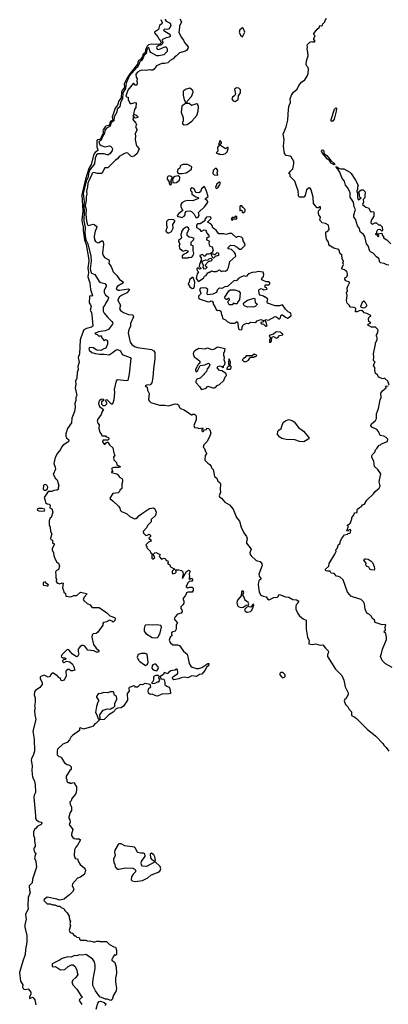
# Model space of a CAD drawing. Extents: x 2673034 to 2765626, y 830478 to 954748.
# Tile 83 of 126: x 2673172 to 2678157, y 893143 to 906453. Entities that reach past the tile are written whole.
import ezdxf

# ---------------------------------------------------------------- set-up
doc = ezdxf.new("R2010")
doc.units = 0

msp = doc.modelspace()

# ---------------------------------------------------------------- linework, layer by layer
at = {"layer": '0CON05XD'}
for points in [[(2675083, 906455), (2675101, 906415), (2675094, 906395), (2675065, 906373), (2675049, 906321), (2674997, 906285), (2674997, 906275), (2675041, 906221), (2675053, 906193), (2675078, 906168), (2675085, 906145), (2675083, 906135), (2675066, 906124), (2675025, 906116), (2674957, 906124), (2674915, 906111), (2674894, 906096), (2674872, 906048), (2674868, 906005), (2674844, 905986), (2674833, 905955), (2674804, 905915), (2674773, 905895), (2674767, 905853), (2674647, 905703), (2674611, 905639), (2674586, 905584), (2674588, 905535), (2674563, 905507), (2674551, 905479), (2674543, 905395), (2674515, 905355), (2674494, 905296), (2674462, 905255), (2674438, 905175), (2674422, 905142), (2674430, 905095), (2674394, 905075), (2674386, 905035), (2674377, 905023), (2674336, 905014), (2674327, 905005), (2674300, 904965), (2674296, 904955), (2674304, 904925), (2674263, 904845), (2674255, 904835), (2674225, 904830), (2674215, 904818), (2674214, 904734), (2674229, 904695), (2674227, 904685), (2674192, 904658), (2674176, 904634), (2674139, 904495), (2674108, 904442), (2674062, 904295), (2674012, 904085), (2674028, 903865), (2674013, 903745), (2674019, 903705), (2674033, 903655), (2674030, 903605), (2674048, 903475), (2674073, 903415), (2674104, 903235), (2674107, 903195), (2674096, 903095), (2674103, 903035), (2674092, 902975), (2674121, 902895), (2674131, 902805), (2674156, 902725), (2674146, 902714), (2674125, 902722), (2674115, 902716), (2674110, 902625), (2674129, 902599), (2674138, 902575), (2674126, 902526), (2674143, 902495), (2674150, 902465), (2674160, 902315), (2674158, 902305), (2674142, 902295), (2674075, 902280), (2674041, 902259), (2674005, 902165), (2673992, 902125), (2673982, 901935), (2673965, 901885), (2673975, 901825), (2673957, 901765), (2673964, 901725), (2673948, 901685), (2673947, 901605), (2673927, 901565), (2673933, 901525), (2673923, 901475), (2673947, 901375), (2673932, 901345), (2673933, 901305), (2673918, 901265), (2673922, 901215), (2673914, 901155), (2673879, 901065), (2673873, 901005), (2673821, 900925), (2673795, 900855), (2673797, 900817), (2673805, 900802), (2673836, 900775), (2673837, 900755), (2673825, 900740), (2673759, 900701), (2673739, 900675), (2673725, 900645), (2673684, 900595), (2673653, 900535), (2673634, 900455), (2673653, 900405), (2673656, 900375), (2673624, 900305), (2673640, 900285), (2673652, 900255), (2673675, 900238), (2673685, 900220), (2673687, 900195), (2673702, 900155), (2673693, 900125), (2673698, 900105), (2673676, 900094), (2673635, 900089), (2673605, 900074), (2673556, 900074), (2673502, 899995), (2673518, 899955), (2673520, 899925), (2673545, 899908), (2673570, 899905), (2673585, 899890), (2673580, 899855), (2673605, 899840), (2673620, 899795), (2673597, 899723), (2673585, 899720), (2673578, 899705), (2673573, 899677), (2673572, 899625), (2673584, 899595), (2673589, 899535), (2673608, 899505), (2673590, 899445), (2673595, 899428), (2673618, 899415), (2673618, 899385), (2673642, 899365), (2673612, 899305), (2673612, 899285), (2673630, 899245), (2673633, 899205), (2673655, 899150), (2673675, 899120), (2673697, 899107), (2673710, 899065), (2673698, 899022), (2673667, 899003), (2673658, 898985), (2673659, 898949), (2673660, 898905), (2673669, 898889), (2673668, 898858), (2673677, 898847), (2673690, 898835), (2673715, 898827), (2673745, 898842), (2673762, 898835), (2673750, 898775), (2673767, 898737), (2673770, 898715), (2673790, 898695), (2673795, 898660), (2673865, 898652), (2673905, 898668), (2673945, 898671), (2673995, 898712), (2674075, 898698), (2674082, 898685), (2674044, 898646), (2674032, 898615), (2674040, 898600), (2674085, 898560), (2674125, 898544), (2674144, 898514), (2674155, 898508), (2674245, 898507), (2674352, 898435), (2674393, 898393), (2674454, 898374), (2674462, 898365), (2674457, 898333), (2674435, 898310), (2674425, 898320), (2674385, 898337), (2674345, 898314), (2674307, 898303), (2674298, 898292), (2674295, 898270), (2674231, 898175), (2674205, 898156), (2674168, 898152), (2674153, 898137), (2674150, 898105), (2674170, 898005), (2674205, 897956), (2674241, 897925), (2674243, 897915), (2674236, 897904), (2674211, 897901)], [(2675135, 906458), (2675155, 906434), (2675206, 906406), (2675218, 906375), (2675209, 906351), (2675185, 906326), (2675165, 906322), (2675135, 906325), (2675117, 906315), (2675120, 906305), (2675195, 906261), (2675208, 906245), (2675208, 906225), (2675194, 906216), (2675152, 906208), (2675103, 906187), (2675098, 906175), (2675106, 906145), (2675098, 906122), (2675080, 906110), (2675054, 906105), (2675026, 906085), (2675022, 906075), (2675033, 906053), (2675055, 906048), (2675135, 906084), (2675154, 906084), (2675168, 906058), (2675166, 906025), (2675120, 905980), (2675055, 905963), (2675025, 905964), (2674948, 906008), (2674933, 906033), (2674925, 906069), (2674915, 906076), (2674905, 906071), (2674890, 906045), (2674883, 905997), (2674855, 905975), (2674843, 905937), (2674819, 905901), (2674795, 905885), (2674781, 905839), (2674759, 905811), (2674655, 905688), (2674642, 905665), (2674614, 905595), (2674604, 905525), (2674565, 905465), (2674561, 905385), (2674536, 905335), (2674525, 905276), (2674490, 905245), (2674488, 905205), (2674451, 905139), (2674445, 905085), (2674408, 905065), (2674402, 905025), (2674390, 905010), (2674345, 904987), (2674324, 904955), (2674319, 904921), (2674292, 904875), (2674276, 904825), (2674243, 904805), (2674245, 904782), (2674255, 904766), (2674275, 904751), (2674325, 904732), (2674385, 904746), (2674401, 904741), (2674418, 904725), (2674428, 904705), (2674423, 904685), (2674396, 904645), (2674372, 904628), (2674355, 904625), (2674315, 904639), (2674259, 904641), (2674235, 904641), (2674213, 904625), (2674195, 904579), (2674185, 904505), (2674120, 904425), (2674103, 904375), (2674097, 904325), (2674075, 904282), (2674032, 904105), (2674043, 903995), (2674038, 903928), (2674046, 903865), (2674039, 903735), (2674057, 903645), (2674055, 903567), (2674068, 903475), (2674095, 903425), (2674136, 903255), (2674139, 903195), (2674126, 903084), (2674137, 903035), (2674145, 903026), (2674188, 903008), (2674247, 902915), (2674270, 902900), (2674326, 902886), (2674344, 902865), (2674341, 902845), (2674314, 902795), (2674314, 902765), (2674335, 902728), (2674369, 902705), (2674374, 902695), (2674364, 902665), (2674337, 902625), (2674326, 902595), (2674300, 902565), (2674301, 902515), (2674315, 902487), (2674364, 902425), (2674420, 902375), (2674431, 902355), (2674426, 902335), (2674373, 902267), (2674328, 902248), (2674237, 902233), (2674212, 902218), (2674190, 902215), (2674202, 902202), (2674218, 902198), (2674245, 902170), (2674255, 902180), (2674278, 902178), (2674280, 902155), (2674298, 902138), (2674315, 902110), (2674332, 902128), (2674350, 902120), (2674358, 902105), (2674361, 902065), (2674337, 902013), (2674310, 902005), (2674269, 901981), (2674214, 901984), (2674165, 902018), (2674115, 902020), (2674107, 902005), (2674113, 901985), (2674149, 901955), (2674191, 901941), (2674255, 901930), (2674315, 901931), (2674384, 901924), (2674425, 901948), (2674475, 901989), (2674496, 901996), (2674534, 901975), (2674559, 901925), (2674665, 901888), (2674675, 901875), (2674652, 901665), (2674636, 901575), (2674615, 901570), (2674497, 901583), (2674475, 901571), (2674452, 901455), (2674455, 901415), (2674444, 901315), (2674433, 901267), (2674425, 901257), (2674415, 901256), (2674359, 901309), (2674340, 901315), (2674331, 901305), (2674348, 901275), (2674345, 901255), (2674325, 901233), (2674302, 901232), (2674283, 901253), (2674282, 901285), (2674291, 901299), (2674316, 901314), (2674295, 901321), (2674272, 901318), (2674252, 901305), (2674241, 901285), (2674240, 901265), (2674252, 901222), (2674307, 901185), (2674286, 901155), (2674276, 901115), (2674230, 901055), (2674220, 901025), (2674229, 900999), (2674247, 900977), (2674243, 900925), (2674257, 900875), (2674280, 900845), (2674280, 900835), (2674288, 900828), (2674335, 900828), (2674342, 900812), (2674365, 900808), (2674377, 900797), (2674377, 900783), (2674365, 900770), (2674295, 900770), (2674290, 900745), (2674317, 900713), (2674325, 900712), (2674340, 900735), (2674355, 900742), (2674365, 900740), (2674385, 900708), (2674434, 900664), (2674444, 900595), (2674458, 900565), (2674441, 900539), (2674444, 900504), (2674480, 900465), (2674484, 900434), (2674530, 900415), (2674530, 900405), (2674515, 900400), (2674445, 900400), (2674420, 900390), (2674418, 900368), (2674430, 900355), (2674425, 900340), (2674415, 900340), (2674412, 900332), (2674485, 900313), (2674502, 900302), (2674521, 900271), (2674555, 900250), (2674563, 900233), (2674563, 900205), (2674554, 900175), (2674553, 900115), (2674528, 900095), (2674522, 900075), (2674504, 900056), (2674434, 900046), (2674390, 899985)], [(2675339, 906465), (2675360, 906425), (2675334, 906365), (2675329, 906305), (2675326, 906285), (2675356, 906215), (2675388, 906175), (2675401, 906145), (2675451, 906085), (2675446, 906064), (2675427, 906035), (2675414, 906026), (2675335, 906004), (2675295, 905964), (2675270, 905950), (2675250, 905925), (2675205, 905901), (2675175, 905871), (2675135, 905860), (2675095, 905861), (2675022, 905828), (2674992, 905785), (2674975, 905772), (2674945, 905770), (2674925, 905777), (2674885, 905764), (2674825, 905770), (2674795, 905761), (2674765, 905744), (2674741, 905715), (2674747, 905675), (2674763, 905653), (2674758, 905625), (2674762, 905585), (2674755, 905570), (2674735, 905570), (2674715, 905590), (2674705, 905590), (2674635, 905498), (2674608, 905418), (2674618, 905408), (2674640, 905405), (2674638, 905368), (2674665, 905322), (2674685, 905318), (2674735, 905332), (2674747, 905327), (2674743, 905267), (2674725, 905240), (2674710, 905175), (2674745, 905168), (2674765, 905150), (2674768, 905138), (2674768, 905132), (2674735, 905120), (2674720, 905135), (2674718, 905158), (2674705, 905160), (2674702, 905155), (2674710, 905145), (2674703, 905105), (2674743, 905055), (2674750, 905035), (2674740, 905005), (2674762, 904965), (2674732, 904915), (2674738, 904875), (2674732, 904835), (2674747, 904767), (2674756, 904745), (2674787, 904705), (2674759, 904645), (2674726, 904614), (2674695, 904600), (2674675, 904606), (2674635, 904650), (2674615, 904654), (2674588, 904645), (2674517, 904605), (2674495, 904571), (2674465, 904550), (2674365, 904450), (2674325, 904450), (2674285, 904372), (2674225, 904373), (2674175, 904386), (2674152, 904378), (2674145, 904345), (2674115, 904298), (2674095, 904242), (2674091, 904195), (2674075, 904135), (2674080, 904095), (2674072, 904058), (2674072, 904008), (2674060, 903935), (2674072, 903885), (2674065, 903820), (2674074, 903735), (2674085, 903694), (2674095, 903674), (2674105, 903670), (2674165, 903689), (2674180, 903685), (2674216, 903656), (2674213, 903635), (2674192, 903595), (2674179, 903525), (2674184, 903475), (2674196, 903456), (2674227, 903437), (2674245, 903440), (2674278, 903462), (2674292, 903462), (2674303, 903453), (2674308, 903415), (2674291, 903295), (2674296, 903276), (2674320, 903240), (2674378, 903205), (2674382, 903195), (2674378, 903155), (2674408, 903118), (2674436, 903046), (2674487, 902997), (2674520, 902940), (2674570, 902910), (2674565, 902893), (2674490, 902845), (2674477, 902815), (2674505, 902798), (2674525, 902797), (2674645, 902813), (2674657, 902805), (2674653, 902795), (2674620, 902760), (2674549, 902725), (2674522, 902705), (2674499, 902665), (2674499, 902655), (2674534, 902595), (2674524, 902546), (2674535, 902520), (2674575, 902493), (2674645, 902469), (2674701, 902461), (2674713, 902435), (2674673, 902345), (2674673, 902305), (2674650, 902265), (2674638, 902215), (2674666, 902095), (2674691, 902061), (2674727, 902037), (2674765, 902023), (2674955, 901993), (2674988, 901975), (2675000, 901955), (2674998, 901868), (2674980, 901735), (2674972, 901615), (2674960, 901545), (2674935, 901517), (2674885, 901513), (2674870, 901505), (2674894, 901484), (2674900, 901445), (2674925, 901400), (2674916, 901316), (2674927, 901295), (2674945, 901279), (2675065, 901243), (2675135, 901243), (2675185, 901233), (2675275, 901258), (2675305, 901257), (2675320, 901245), (2675332, 901212), (2675345, 901198), (2675395, 901178), (2675495, 901110), (2675505, 901110), (2675515, 901120), (2675535, 901120), (2675558, 901098), (2675560, 901045), (2675526, 900965), (2675535, 900938), (2675576, 900936), (2675595, 900928), (2675646, 900936), (2675650, 900925), (2675630, 900905), (2675634, 900894), (2675645, 900888), (2675655, 900888), (2675673, 900907), (2675700, 900915), (2675705, 900930), (2675725, 900927), (2675745, 900907), (2675757, 900865), (2675740, 900815), (2675705, 900747), (2675664, 900705), (2675653, 900675), (2675672, 900655), (2675680, 900625), (2675700, 900595), (2675700, 900585), (2675680, 900560), (2675675, 900500), (2675715, 900460), (2675745, 900442), (2675762, 900415), (2675768, 900395), (2675788, 900372), (2675805, 900280), (2675838, 900255), (2675850, 900215), (2675878, 900195), (2675886, 900176), (2675884, 900105), (2675890, 900065), (2675870, 900015), (2675873, 900005), (2675900, 899985), (2675945, 899933), (2676008, 899895), (2676058, 899838), (2676104, 899725), (2676146, 899675), (2676169, 899595), (2676203, 899515), (2676240, 899465), (2676250, 899435), (2676238, 899395), (2676238, 899375), (2676303, 899295), (2676283, 899245), (2676290, 899225), (2676303, 899205), (2676365, 899149), (2676385, 899138), (2676425, 899130), (2676448, 899098), (2676451, 899075), (2676406, 898956), (2676411, 898931), (2676437, 898895), (2676404, 898866), (2676400, 898850), (2676399, 898815), (2676412, 898712), (2676435, 898672), (2676465, 898658), (2676505, 898652), (2676522, 898625), (2676545, 898611), (2676610, 898640), (2676658, 898645), (2676669, 898655), (2676675, 898678), (2676685, 898683), (2676765, 898653), (2676810, 898645), (2676865, 898613), (2676915, 898610), (2676939, 898599), (2676948, 898585), (2676913, 898545), (2676907, 898525), (2676907, 898485), (2676932, 898425), (2676955, 898393), (2677005, 898352), (2677048, 898335), (2677044, 898215), (2677062, 898105), (2677088, 898055), (2677080, 898035), (2677083, 898015), (2677125, 898008), (2677174, 898016), (2677235, 898000), (2677272, 898002), (2677308, 897955), (2677345, 897923), (2677350, 897905), (2677334, 897865), (2677336, 897845), (2677442, 897675), (2677527, 897587), (2677555, 897525), (2677574, 897434)], [(2676755, 904645), (2676740, 904745), (2676750, 904835), (2676736, 904905), (2676777, 905003), (2676797, 905095), (2676806, 905245), (2676816, 905294), (2676834, 905335), (2676832, 905385), (2676848, 905432), (2676877, 905475), (2676923, 905515), (2676947, 905565), (2676985, 905609), (2677028, 905642), (2677060, 905690), (2677071, 905725), (2677079, 905785), (2677073, 905805), (2677054, 905825), (2677046, 905846), (2677049, 905895), (2677072, 905965), (2677069, 906015), (2677058, 906055), (2677062, 906075), (2677058, 906115), (2677095, 906148), (2677125, 906160), (2677133, 906153), (2677155, 906152), (2677167, 906163), (2677150, 906185), (2677150, 906205), (2677170, 906235), (2677150, 906255), (2677148, 906265), (2677183, 906305), (2677194, 906326), (2677221, 906349), (2677230, 906375), (2677255, 906370), (2677265, 906380), (2677270, 906395), (2677300, 906425), (2677300, 906435), (2677322, 906475)], [(2676185, 906222), (2676216, 906285), (2676195, 906340), (2676185, 906342), (2676150, 906315), (2676138, 906285), (2676158, 906245), (2676185, 906222)], [(2675435, 905340), (2675440, 905355), (2675496, 905415), (2675519, 905475), (2675514, 905494), (2675475, 905527), (2675425, 905512), (2675384, 905485), (2675384, 905434), (2675395, 905370), (2675415, 905340), (2675435, 905340)], [(2676085, 905348), (2676128, 905375), (2676132, 905425), (2676157, 905465), (2676157, 905505), (2676135, 905526), (2676105, 905530), (2676078, 905515), (2676092, 905445), (2676083, 905427), (2676048, 905405), (2676040, 905385), (2676058, 905355), (2676085, 905348)], [(2675395, 905031), (2675435, 905034), (2675500, 905080), (2675570, 905160), (2675586, 905216), (2675590, 905275), (2675587, 905297), (2675574, 905314), (2675565, 905317), (2675495, 905294), (2675465, 905320), (2675415, 905320), (2675363, 905285), (2675354, 905205), (2675384, 905125), (2675384, 905085), (2675374, 905065), (2675374, 905045), (2675395, 905031)], [(2677385, 905079), (2677383, 905105), (2677431, 905245), (2677445, 905260), (2677455, 905259), (2677453, 905215), (2677425, 905108), (2677405, 905083), (2677385, 905079)], [(2675885, 904632), (2675935, 904633), (2675955, 904642), (2675977, 904665), (2675990, 904705), (2675990, 904725), (2675983, 904727), (2675955, 904708), (2675900, 904745), (2675890, 904755), (2675890, 904775), (2675900, 904785), (2675900, 904795), (2675885, 904820), (2675873, 904807), (2675870, 904785), (2675860, 904775), (2675868, 904768), (2675870, 904755), (2675848, 904725), (2675850, 904675), (2675830, 904655), (2675855, 904640), (2675875, 904640), (2675885, 904632)], [(2677425, 904492), (2677384, 904514), (2677360, 904550), (2677335, 904568), (2677261, 904655), (2677253, 904675), (2677265, 904694), (2677279, 904689), (2677291, 904641), (2677326, 904615), (2677379, 904549), (2677419, 904515), (2677432, 904495), (2677425, 904492)], [(2678167, 901513), (2678152, 901565), (2678106, 901606), (2678085, 901600), (2678025, 901622), (2678010, 901650), (2677985, 901670), (2677974, 901716), (2677974, 901736), (2677980, 901745), (2677958, 901775), (2677964, 901806), (2677978, 901825), (2677958, 901848), (2677963, 901895), (2677956, 901935), (2677984, 902065), (2677984, 902086), (2678008, 902125), (2678008, 902155), (2677998, 902175), (2677998, 902195), (2678007, 902205), (2678020, 902245), (2678017, 902265), (2677985, 902298), (2677928, 902298), (2677882, 902325), (2677885, 902338), (2677920, 902355), (2677893, 902373), (2677887, 902405), (2677892, 902428), (2677905, 902442), (2677920, 902445), (2677920, 902455), (2677865, 902483), (2677832, 902492), (2677815, 902510), (2677795, 902520), (2677761, 902519), (2677735, 902502), (2677715, 902502), (2677718, 902545), (2677713, 902553), (2677693, 902563), (2677645, 902568), (2677628, 902595), (2677599, 902619), (2677592, 902655), (2677600, 902725), (2677590, 902765), (2677606, 902784), (2677602, 902825), (2677608, 902852), (2677632, 902895), (2677630, 902905), (2677582, 902925), (2677569, 902945), (2677574, 902966), (2677598, 902975), (2677607, 903005), (2677599, 903039), (2677588, 903055), (2677565, 903073), (2677535, 903082), (2677528, 903095), (2677550, 903145), (2677542, 903175), (2677550, 903185), (2677532, 903225), (2677530, 903275), (2677505, 903290), (2677488, 903345), (2677420, 903365), (2677353, 903403), (2677353, 903425), (2677344, 903454), (2677320, 903485), (2677310, 903555), (2677310, 903585), (2677335, 903590), (2677357, 903615), (2677348, 903675), (2677306, 903696), (2677260, 903705), (2677250, 903725), (2677238, 903735), (2677232, 903745), (2677242, 903785), (2677217, 903815), (2677211, 903835), (2677215, 903870), (2677238, 903895), (2677238, 903925), (2677230, 903925), (2677212, 903908), (2677195, 903908), (2677145, 903970), (2677142, 904052), (2677112, 904152), (2677098, 904175), (2677085, 904182), (2677052, 904155), (2677033, 904075), (2677016, 904054), (2676952, 904052), (2676943, 904073), (2676940, 904145), (2676924, 904174), (2676892, 904272), (2676830, 904335), (2676830, 904365), (2676812, 904375), (2676833, 904405), (2676867, 904435), (2676881, 904505), (2676880, 904535), (2676845, 904599), (2676828, 904608), (2676775, 904619), (2676755, 904645)], [(2675323, 904373), (2675365, 904374), (2675425, 904384), (2675447, 904395), (2675496, 904434), (2675502, 904465), (2675443, 904497), (2675385, 904497), (2675355, 904488), (2675342, 904475), (2675336, 904444), (2675313, 904427), (2675303, 904395), (2675311, 904381), (2675323, 904373)], [(2675845, 904352), (2675850, 904355), (2675842, 904385), (2675852, 904415), (2675835, 904440), (2675815, 904442), (2675788, 904415), (2675783, 904373), (2675800, 904355), (2675845, 904352)], [(2678165, 903133), (2678135, 903139), (2678100, 903155), (2678052, 903165), (2678042, 903175), (2678030, 903225), (2677995, 903246), (2677953, 903295), (2677914, 903314), (2677906, 903325), (2677886, 903395), (2677864, 903425), (2677840, 903520), (2677821, 903551), (2677778, 903585), (2677765, 903632), (2677741, 903665), (2677712, 903755), (2677692, 903785), (2677691, 903815), (2677711, 903885), (2677709, 903895), (2677696, 903925), (2677685, 903984), (2677643, 904055), (2677642, 904115), (2677606, 904185), (2677579, 904215), (2677565, 904271), (2677533, 904305), (2677500, 904390), (2677452, 904465), (2677455, 904472), (2677462, 904462), (2677493, 904443), (2677515, 904436), (2677555, 904438), (2677635, 904393), (2677653, 904375), (2677713, 904285), (2677750, 904215), (2677740, 904185), (2677740, 904155), (2677730, 904145), (2677730, 904125), (2677742, 904112), (2677739, 904055), (2677745, 904030), (2677755, 904020), (2677790, 904045), (2677775, 904050), (2677768, 904068), (2677762, 904125), (2677771, 904139), (2677795, 904152), (2677815, 904153), (2677839, 904129), (2677846, 904114), (2677838, 904085), (2677841, 904045), (2677818, 904022), (2677823, 903985), (2677810, 903955), (2677855, 903918), (2677888, 903908), (2677908, 903878), (2677910, 903865), (2677925, 903850), (2677935, 903860), (2677960, 903855), (2677960, 903795), (2677923, 903737), (2677920, 903705), (2677945, 903690), (2677975, 903708), (2677997, 903707), (2678025, 903680), (2678048, 903678), (2678072, 903652), (2678078, 903605), (2678068, 903592), (2678052, 903612), (2678037, 903617), (2678016, 903614), (2678005, 903605), (2677998, 903585), (2677998, 903562), (2677980, 903555), (2678008, 903538), (2678015, 903520), (2678025, 903520), (2678030, 903535), (2678025, 903550), (2678012, 903552), (2678012, 903558), (2678068, 903568), (2678080, 903535), (2678090, 903525), (2678090, 903505), (2678139, 903479), (2678190, 903425)], [(2675215, 904222), (2675230, 904245), (2675220, 904255), (2675220, 904285), (2675230, 904295), (2675232, 904322), (2675220, 904335), (2675195, 904341), (2675177, 904333), (2675168, 904315), (2675168, 904295), (2675200, 904255), (2675190, 904245), (2675198, 904238), (2675200, 904225), (2675215, 904222)], [(2675265, 904247), (2675295, 904251), (2675332, 904285), (2675340, 904305), (2675338, 904325), (2675315, 904340), (2675272, 904335), (2675251, 904319), (2675240, 904295), (2675242, 904252), (2675265, 904247)], [(2675575, 903778), (2675585, 903782), (2675600, 903805), (2675590, 903845), (2675675, 903928), (2675718, 903985), (2675718, 903995), (2675703, 904013), (2675682, 904025), (2675684, 904036), (2675720, 904065), (2675700, 904135), (2675675, 904190), (2675665, 904200), (2675630, 904165), (2675617, 904125), (2675595, 904113), (2675560, 904115), (2675543, 904133), (2675530, 904165), (2675515, 904177), (2675505, 904180), (2675484, 904166), (2675483, 904143), (2675500, 904125), (2675500, 904095), (2675555, 904060), (2675585, 904050), (2675590, 904035), (2675515, 904003), (2675445, 904010), (2675405, 904002), (2675364, 903976), (2675352, 903955), (2675353, 903925), (2675380, 903875), (2675325, 903832), (2675300, 903805), (2675312, 903792), (2675339, 903789), (2675365, 903778), (2675398, 903795), (2675408, 903815), (2675408, 903842), (2675430, 903865), (2675475, 903867), (2675495, 903862), (2675533, 903823), (2675555, 903780), (2675575, 903778)], [(2675835, 904173), (2675855, 904188), (2675872, 904215), (2675887, 904245), (2675880, 904255), (2675875, 904258), (2675838, 904235), (2675822, 904185), (2675835, 904173)], [(2676195, 903842), (2676220, 903865), (2676222, 903885), (2676194, 903914), (2676178, 903938), (2676155, 903938), (2676148, 903925), (2676150, 903875), (2676155, 903870), (2676162, 903878), (2676175, 903880), (2676182, 903852), (2676195, 903842)], [(2675195, 903570), (2675225, 903590), (2675247, 903633), (2675243, 903685), (2675270, 903725), (2675270, 903735), (2675257, 903747), (2675195, 903750), (2675176, 903744), (2675158, 903725), (2675157, 903677), (2675168, 903645), (2675152, 903615), (2675150, 903595), (2675175, 903570), (2675195, 903570)], [(2675595, 902920), (2675659, 902961), (2675672, 902985), (2675693, 902997), (2675715, 903032), (2675728, 903042), (2675745, 903042), (2675765, 903058), (2675795, 903048), (2675835, 903048), (2675875, 903070), (2675895, 903050), (2675925, 903058), (2675955, 903053), (2675982, 903075), (2675996, 903104), (2676012, 903185), (2676093, 903257), (2676092, 903285), (2676078, 903308), (2676035, 903348), (2675990, 903355), (2675990, 903375), (2676024, 903406), (2676075, 903400), (2676085, 903390), (2676115, 903380), (2676145, 903352), (2676165, 903353), (2676182, 903365), (2676220, 903405), (2676217, 903427), (2676193, 903463), (2676192, 903495), (2676172, 903512), (2676135, 903520), (2676113, 903517), (2676105, 903510), (2676093, 903513), (2676042, 903562), (2676005, 903563), (2675965, 903547), (2675935, 903558), (2675865, 903560), (2675845, 903580), (2675829, 903609), (2675800, 903625), (2675780, 903645), (2675780, 903665), (2675758, 903695), (2675710, 903715), (2675760, 903765), (2675758, 903778), (2675745, 903790), (2675700, 903785), (2675678, 903755), (2675678, 903732), (2675615, 903692), (2675578, 903692), (2675562, 903675), (2675562, 903645), (2675603, 903623), (2675623, 903593), (2675637, 903593), (2675665, 903612), (2675685, 903608), (2675696, 903596), (2675702, 903565), (2675730, 903535), (2675728, 903512), (2675715, 903510), (2675700, 903495), (2675700, 903475), (2675725, 903470), (2675740, 903455), (2675732, 903435), (2675735, 903410), (2675745, 903392), (2675773, 903383), (2675790, 903335), (2675782, 903328), (2675778, 903312), (2675758, 903292), (2675725, 903282), (2675700, 903285), (2675675, 903258), (2675665, 903258), (2675645, 903278), (2675610, 903265), (2675610, 903255), (2675628, 903235), (2675628, 903202), (2675602, 903145), (2675600, 903115), (2675620, 903095), (2675620, 903085), (2675605, 903080), (2675585, 903100), (2675570, 903085), (2675572, 903062), (2675590, 903045), (2675573, 903017), (2675557, 902955), (2675585, 902920), (2675595, 902920)], [(2676045, 903740), (2676065, 903760), (2676085, 903760), (2676095, 903750), (2676110, 903765), (2676108, 903788), (2676095, 903800), (2676075, 903780), (2676045, 903780), (2676032, 903755), (2676045, 903740)], [(2675445, 903233), (2675458, 903242), (2675475, 903238), (2675498, 903242), (2675515, 903260), (2675522, 903278), (2675526, 903295), (2675517, 903335), (2675517, 903397), (2675480, 903405), (2675490, 903415), (2675493, 903447), (2675522, 903475), (2675530, 903495), (2675495, 903510), (2675465, 903512), (2675438, 903535), (2675438, 903565), (2675462, 903625), (2675447, 903647), (2675425, 903650), (2675381, 903619), (2675363, 903595), (2675353, 903545), (2675360, 903505), (2675356, 903494), (2675322, 903468), (2675320, 903455), (2675338, 903425), (2675328, 903395), (2675335, 903360), (2675356, 903346), (2675364, 903334), (2675385, 903322), (2675425, 903338), (2675450, 903325), (2675445, 903310), (2675430, 903295), (2675395, 903282), (2675371, 903259), (2675370, 903235), (2675445, 903233)], [(2675672, 903082), (2675653, 903103), (2675660, 903135), (2675638, 903168), (2675642, 903188), (2675685, 903208), (2675715, 903200), (2675735, 903220), (2675758, 903228), (2675770, 903215), (2675766, 903194), (2675722, 903178), (2675680, 903135), (2675680, 903125), (2675700, 903115), (2675702, 903105), (2675685, 903083), (2675672, 903082)], [(2675795, 903230), (2675782, 903232), (2675762, 903278), (2675775, 903290), (2675795, 903290), (2675805, 903280), (2675815, 903280), (2675843, 903307), (2675855, 903302), (2675862, 903295), (2675860, 903265), (2675815, 903250), (2675795, 903230)], [(2675505, 902818), (2675525, 902822), (2675538, 902852), (2675540, 902905), (2675518, 902968), (2675505, 902970), (2675470, 902935), (2675465, 902900), (2675452, 902885), (2675464, 902854), (2675475, 902842), (2675505, 902818)], [(2676165, 902262), (2676180, 902275), (2676180, 902295), (2676190, 902320), (2676205, 902333), (2676245, 902352), (2676265, 902348), (2676295, 902363), (2676365, 902358), (2676385, 902382), (2676435, 902398), (2676470, 902385), (2676470, 902375), (2676458, 902362), (2676435, 902360), (2676435, 902350), (2676445, 902340), (2676468, 902338), (2676495, 902310), (2676512, 902308), (2676520, 902315), (2676510, 902335), (2676507, 902367), (2676490, 902385), (2676495, 902400), (2676535, 902392), (2676625, 902440), (2676645, 902437), (2676675, 902410), (2676685, 902410), (2676697, 902423), (2676704, 902456), (2676715, 902463), (2676725, 902462), (2676765, 902432), (2676795, 902420), (2676842, 902448), (2676840, 902485), (2676802, 902505), (2676765, 902542), (2676725, 902597), (2676685, 902583), (2676625, 902584), (2676525, 902623), (2676518, 902645), (2676530, 902675), (2676495, 902700), (2676485, 902700), (2676467, 902717), (2676425, 902730), (2676410, 902745), (2676408, 902795), (2676412, 902805), (2676437, 902817), (2676462, 902812), (2676475, 902800), (2676518, 902812), (2676508, 902828), (2676492, 902832), (2676490, 902865), (2676495, 902870), (2676542, 902868), (2676557, 902883), (2676557, 902897), (2676539, 902909), (2676505, 902908), (2676448, 902935), (2676444, 902946), (2676467, 902983), (2676472, 903008), (2676465, 903040), (2676395, 903048), (2676365, 903038), (2676314, 903036), (2676265, 903018), (2676235, 902982), (2676205, 902990), (2676155, 902970), (2676128, 902952), (2676115, 902932), (2676096, 902924), (2676085, 902927), (2676069, 902921), (2675982, 902848), (2675948, 902842), (2675905, 902820), (2675875, 902822), (2675860, 902815), (2675844, 902796), (2675833, 902767), (2675785, 902742), (2675712, 902735), (2675708, 902755), (2675718, 902805), (2675695, 902823), (2675655, 902828), (2675618, 902822), (2675602, 902805), (2675622, 902755), (2675618, 902742), (2675592, 902715), (2675592, 902695), (2675600, 902685), (2675615, 902673), (2675723, 902637), (2675745, 902642), (2675755, 902652), (2675775, 902648), (2675788, 902625), (2675788, 902608), (2675812, 902575), (2675828, 902535), (2675845, 902522), (2675875, 902527), (2675892, 902515), (2675903, 902463), (2675910, 902455), (2675914, 902414), (2675956, 902396), (2675980, 902375), (2676025, 902352), (2676075, 902350), (2676087, 902353), (2676105, 902370), (2676118, 902368), (2676130, 902275), (2676140, 902265), (2676165, 902262)], [(2676045, 902600), (2676005, 902600), (2675990, 902625), (2675992, 902648), (2676010, 902665), (2676005, 902690), (2675990, 902685), (2675978, 902672), (2675965, 902670), (2675942, 902695), (2676001, 902789), (2676025, 902800), (2676083, 902803), (2676135, 902782), (2676152, 902762), (2676146, 902664), (2676122, 902638), (2676115, 902610), (2676085, 902610), (2676078, 902618), (2676065, 902620), (2676045, 902600)], [(2676335, 902567), (2676305, 902573), (2676255, 902567), (2676212, 902585), (2676202, 902595), (2676198, 902615), (2676203, 902627), (2676255, 902660), (2676345, 902690), (2676352, 902675), (2676358, 902628), (2676380, 902615), (2676382, 902605), (2676355, 902574), (2676335, 902567)], [(2677815, 902557), (2677845, 902562), (2677866, 902584), (2677867, 902595), (2677855, 902620), (2677840, 902635), (2677840, 902645), (2677825, 902650), (2677805, 902630), (2677782, 902575), (2677790, 902565), (2677815, 902557)], [(2676555, 902090), (2676578, 902105), (2676580, 902155), (2676592, 902168), (2676605, 902170), (2676645, 902147), (2676662, 902155), (2676685, 902182), (2676730, 902195), (2676730, 902205), (2676715, 902210), (2676697, 902227), (2676645, 902232), (2676635, 902230), (2676605, 902200), (2676555, 902190), (2676548, 902175), (2676560, 902155), (2676560, 902135), (2676550, 902125), (2676550, 902095), (2676555, 902090)], [(2675635, 901453), (2675695, 901473), (2675715, 901497), (2675785, 901477), (2675805, 901478), (2675824, 901486), (2675844, 901506), (2675875, 901523), (2675933, 901577), (2675953, 901627), (2675970, 901645), (2675966, 901666), (2675956, 901676), (2675905, 901708), (2675875, 901712), (2675843, 901745), (2675852, 901765), (2675875, 901772), (2675907, 901767), (2675925, 901752), (2675930, 901755), (2675930, 901775), (2675946, 901794), (2675952, 901815), (2675938, 901855), (2675942, 901885), (2675933, 901915), (2675932, 901945), (2675948, 901975), (2675950, 902005), (2675845, 902027), (2675805, 902000), (2675775, 901989), (2675715, 902011), (2675695, 902010), (2675675, 902000), (2675595, 902010), (2675540, 901975), (2675523, 901957), (2675520, 901935), (2675530, 901895), (2675559, 901879), (2675610, 901835), (2675608, 901812), (2675585, 901790), (2675548, 901725), (2675554, 901694), (2675578, 901705), (2675612, 901778), (2675675, 901789), (2675725, 901810), (2675742, 901792), (2675733, 901765), (2675708, 901735), (2675700, 901695), (2675671, 901669), (2675663, 901655), (2675614, 901606), (2675570, 901595), (2675553, 901565), (2675555, 901550), (2675606, 901496), (2675625, 901458), (2675635, 901453)], [(2676235, 901832), (2676265, 901852), (2676295, 901890), (2676335, 901892), (2676348, 901902), (2676365, 901902), (2676377, 901913), (2676375, 901920), (2676345, 901930), (2676315, 901910), (2676235, 901910), (2676220, 901885), (2676200, 901875), (2676182, 901855), (2676205, 901832), (2676235, 901832)], [(2676025, 901730), (2676032, 901745), (2676030, 901765), (2676020, 901785), (2676022, 901822), (2676005, 901870), (2676000, 901865), (2675998, 901815), (2676000, 901765), (2675980, 901755), (2675973, 901735), (2675975, 901730), (2676025, 901730)], [(2678210, 897695), (2678120, 897745), (2678075, 897790), (2678052, 897845), (2678066, 897884), (2678078, 897945), (2678133, 898075), (2678134, 898104), (2678122, 898155), (2678102, 898175), (2678105, 898190), (2678118, 898195), (2678116, 898244), (2678125, 898270), (2678115, 898277), (2678075, 898274), (2677980, 898305), (2677968, 898335), (2677938, 898365), (2677928, 898385), (2677901, 898411), (2677865, 898430), (2677842, 898485), (2677836, 898556), (2677822, 898585), (2677790, 898615), (2677685, 898647), (2677652, 898662), (2677635, 898678), (2677607, 898715), (2677545, 898882), (2677505, 898917), (2677482, 898928), (2677455, 898932), (2677425, 898967), (2677385, 898972), (2677369, 898999), (2677335, 898996), (2677315, 899002), (2677305, 899020), (2677353, 899065), (2677355, 899100), (2677434, 899226), (2677450, 899265), (2677445, 899288), (2677464, 899306), (2677485, 899357), (2677506, 899374), (2677506, 899395), (2677525, 899437), (2677565, 899490), (2677605, 899500), (2677612, 899508), (2677637, 899513), (2677647, 899523), (2677652, 899552), (2677642, 899562), (2677624, 899556), (2677612, 899538), (2677598, 899545), (2677617, 899605), (2677602, 899615), (2677608, 899625), (2677635, 899638), (2677645, 899652), (2677663, 899705), (2677664, 899725), (2677688, 899752), (2677694, 899775), (2677705, 899786), (2677735, 899792), (2677734, 899824), (2677740, 899835), (2677765, 899859), (2677795, 899872), (2677807, 899895), (2677834, 899906), (2677865, 899960), (2677955, 900042), (2677977, 900073), (2678035, 900122), (2678048, 900145), (2678041, 900171), (2678032, 900205), (2678054, 900315), (2678014, 900374), (2677970, 900415), (2677959, 900485), (2677936, 900535), (2677936, 900555), (2677943, 900575), (2677973, 900607), (2677985, 900640), (2678003, 900657), (2678018, 900685), (2678035, 900702), (2678050, 900705), (2678065, 900718), (2678145, 900753), (2678151, 900781), (2678130, 900805), (2678095, 900824), (2678045, 900830), (2678024, 900884), (2678003, 900915), (2677935, 900945), (2677922, 900965), (2677931, 900989), (2677984, 901035), (2677996, 901064), (2677997, 901125), (2678023, 901195), (2678046, 901314), (2678058, 901345), (2678057, 901405), (2678085, 901440), (2678128, 901475), (2678130, 901485), (2678120, 901500), (2678157, 901503)], [(2677015, 900748), (2676955, 900753), (2676894, 900774), (2676775, 900777), (2676715, 900791), (2676688, 900808), (2676659, 900845), (2676665, 900890), (2676676, 900904), (2676710, 900925), (2676715, 900960), (2676735, 901008), (2676765, 901030), (2676805, 901047), (2676855, 901037), (2676885, 901016), (2676942, 900942), (2677012, 900892), (2677082, 900805), (2677080, 900785), (2677015, 900748)], [(2673525, 900094), (2673540, 900100), (2673549, 900111), (2673551, 900135), (2673540, 900160), (2673515, 900170), (2673502, 900165), (2673496, 900155), (2673491, 900105), (2673504, 900094), (2673525, 900094)], [(2674390, 899985), (2674395, 899970), (2674405, 899970), (2674436, 899946), (2674508, 899875), (2674528, 899848), (2674535, 899820), (2674548, 899805), (2674618, 899778), (2674662, 899735), (2674725, 899707), (2674745, 899708), (2674766, 899724), (2674782, 899748), (2674818, 899775), (2674926, 899844), (2674983, 899853), (2674999, 899839), (2675020, 899795), (2675008, 899752), (2674950, 899695), (2674950, 899665), (2674902, 899615), (2674888, 899582), (2674840, 899535), (2674845, 899510), (2674873, 899483), (2674885, 899478), (2674925, 899498), (2674938, 899488), (2674942, 899475), (2674940, 899465), (2674920, 899445), (2674925, 899430), (2674935, 899430), (2674948, 899418), (2674950, 899405), (2674915, 899390), (2674882, 899358), (2674880, 899345), (2674890, 899335), (2674890, 899315), (2674938, 899268), (2674942, 899252), (2674958, 899238), (2674960, 899175), (2674975, 899160), (2675000, 899185), (2674980, 899215), (2674982, 899228), (2675002, 899248), (2675025, 899250), (2675032, 899242), (2675070, 899225), (2675060, 899195), (2675092, 899162), (2675125, 899173), (2675142, 899165), (2675155, 899142), (2675175, 899138), (2675178, 899115), (2675170, 899105), (2675202, 899085), (2675210, 899055), (2675270, 899025), (2675252, 899018), (2675233, 898997), (2675232, 898975), (2675245, 898960), (2675277, 898973), (2675290, 898985), (2675288, 898998), (2675280, 899005), (2675282, 899018), (2675325, 899018), (2675360, 899005), (2675377, 898987), (2675384, 898955), (2675374, 898926), (2675375, 898900), (2675430, 898995), (2675455, 899012), (2675471, 899001), (2675473, 898985), (2675462, 898965), (2675470, 898915), (2675460, 898895), (2675475, 898890), (2675485, 898900), (2675505, 898900), (2675510, 898875), (2675495, 898860), (2675468, 898862), (2675450, 898845), (2675422, 898795), (2675422, 898785), (2675445, 898772), (2675475, 898782), (2675505, 898780), (2675517, 898767), (2675517, 898737), (2675505, 898713), (2675447, 898713), (2675427, 898703), (2675415, 898670), (2675382, 898635), (2675383, 898615), (2675393, 898593), (2675392, 898565), (2675379, 898541), (2675350, 898515), (2675352, 898495), (2675367, 898475), (2675368, 898455), (2675355, 898432), (2675305, 898418), (2675275, 898380), (2675263, 898355), (2675269, 898339), (2675300, 898305), (2675297, 898283), (2675290, 898275), (2675290, 898215), (2675275, 898188), (2675245, 898180), (2675227, 898165), (2675223, 898155), (2675230, 898125), (2675205, 898108), (2675194, 898065), (2675209, 898035), (2675245, 898003), (2675305, 898003), (2675332, 897992), (2675386, 897915), (2675435, 897875), (2675445, 897840), (2675462, 897752), (2675485, 897716), (2675505, 897700), (2675565, 897684), (2675595, 897684), (2675635, 897698), (2675715, 897749), (2675732, 897752), (2675725, 897720), (2675705, 897703), (2675677, 897655), (2675635, 897608), (2675605, 897600), (2675565, 897576), (2675499, 897581), (2675447, 897557), (2675395, 897564), (2675355, 897556), (2675325, 897542), (2675255, 897531), (2675245, 897538), (2675238, 897555), (2675245, 897568), (2675308, 897612), (2675313, 897625), (2675308, 897668), (2675295, 897672), (2675269, 897661), (2675215, 897652), (2675180, 897625), (2675175, 897610), (2675125, 897630), (2675118, 897602), (2675070, 897575), (2675070, 897565), (2675080, 897555), (2675082, 897542), (2675115, 897540), (2675128, 897528), (2675137, 897495), (2675135, 897462), (2675162, 897442), (2675195, 897428), (2675207, 897395), (2675210, 897345), (2675195, 897338), (2675095, 897337), (2675035, 897309), (2675012, 897312), (2674965, 897337), (2674935, 897330), (2674915, 897350), (2674909, 897375), (2674916, 897404), (2674925, 897420), (2674932, 897422), (2674948, 897435), (2674938, 897468), (2674865, 897480), (2674835, 897460), (2674808, 897468), (2674795, 897463), (2674765, 897429), (2674738, 897428), (2674728, 897445), (2674715, 897449), (2674655, 897427), (2674650, 897415), (2674652, 897378), (2674628, 897345), (2674632, 897255), (2674578, 897175), (2674545, 897150), (2674494, 897146), (2674475, 897138), (2674435, 897090), (2674376, 897054), (2674317, 896995), (2674252, 896988), (2674205, 896942), (2674187, 896933), (2674166, 896905), (2674145, 896892), (2674035, 896863), (2673995, 896880), (2673983, 896877), (2673982, 896845), (2673885, 896778), (2673862, 896755), (2673844, 896716), (2673816, 896684), (2673755, 896658), (2673685, 896590), (2673678, 896565), (2673680, 896515), (2673700, 896495), (2673725, 896488), (2673736, 896476), (2673777, 896407), (2673815, 896383), (2673847, 896377), (2673870, 896355), (2673870, 896315), (2673850, 896305), (2673800, 896225), (2673800, 896195), (2673810, 896185), (2673810, 896155), (2673822, 896142), (2673845, 896140), (2673855, 896130), (2673905, 896140), (2673920, 896125), (2673920, 896115), (2673940, 896085), (2673942, 896045), (2673937, 896005), (2673927, 895985), (2673878, 895925), (2673867, 895893), (2673850, 895875), (2673853, 895843), (2673872, 895812), (2673872, 895765), (2673853, 895735), (2673838, 895675), (2673838, 895658), (2673852, 895635), (2673853, 895607), (2673842, 895575), (2673893, 895505), (2673873, 895445), (2673873, 895425), (2673889, 895399), (2673910, 895385), (2673935, 895378), (2673975, 895378), (2673994, 895365), (2673955, 895293), (2673930, 895265), (2673915, 895230), (2673908, 895155), (2673923, 895115), (2673955, 895110), (2673968, 895068), (2673990, 895035), (2674045, 894990), (2674060, 894970), (2674061, 894955), (2674047, 894903), (2673995, 894863), (2673954, 894846), (2673885, 894770), (2673880, 894745), (2673900, 894715), (2673903, 894695), (2673886, 894664), (2673848, 894622), (2673808, 894595), (2673775, 894562), (2673715, 894552), (2673675, 894566), (2673545, 894592), (2673502, 894558), (2673500, 894545), (2673545, 894502), (2673585, 894502), (2673618, 894488), (2673647, 894487), (2673685, 894470), (2673715, 894470), (2673735, 894450), (2673765, 894440), (2673780, 894425), (2673780, 894415), (2673815, 894380), (2673842, 894335), (2673848, 894285), (2673858, 894265), (2673852, 894235), (2673858, 894205), (2673840, 894145), (2673854, 894114), (2673880, 894105), (2673915, 894070), (2673925, 894070), (2673945, 894050), (2673970, 894045), (2673980, 894035), (2673982, 894022), (2673995, 894010), (2674065, 894010), (2674085, 894000), (2674135, 893998), (2674165, 893988), (2674195, 893988), (2674215, 893998), (2674245, 893998), (2674255, 893990), (2674345, 893990), (2674385, 893950), (2674398, 893948), (2674445, 893920), (2674470, 893915), (2674480, 893875), (2674480, 893815), (2674468, 893802), (2674455, 893810), (2674440, 893795), (2674428, 893762), (2674420, 893755), (2674420, 893735), (2674438, 893728), (2674457, 893707), (2674478, 893645), (2674480, 893565), (2674468, 893495), (2674467, 893445), (2674480, 893355), (2674472, 893318), (2674442, 893265), (2674425, 893210), (2674405, 893194), (2674355, 893211), (2674335, 893212), (2674258, 893245), (2674198, 893325), (2674162, 893395), (2674160, 893435), (2674166, 893484), (2674193, 893627), (2674193, 893673), (2674182, 893715), (2674156, 893756), (2674065, 893818), (2674025, 893807), (2673975, 893810), (2673945, 893800), (2673915, 893803), (2673869, 893781), (2673825, 893783), (2673745, 893764), (2673718, 893742), (2673620, 893695), (2673610, 893685), (2673612, 893655), (2673625, 893648), (2673655, 893652), (2673725, 893610), (2673785, 893612), (2673827, 893653), (2673875, 893678), (2673895, 893678), (2673922, 893655), (2673947, 893605), (2673948, 893575), (2673958, 893545), (2673933, 893507), (2673891, 893469), (2673878, 893445), (2673892, 893405), (2673946, 893346), (2674001, 893261), (2674020, 893245), (2673981, 893209), (2673978, 893195), (2674012, 893142)], [(2673505, 899809), (2673514, 899825), (2673510, 899835), (2673475, 899846), (2673425, 899847), (2673408, 899835), (2673412, 899822), (2673433, 899813), (2673505, 899809)], [(2677965, 899010), (2677924, 899014), (2677908, 899025), (2677895, 899050), (2677862, 899065), (2677852, 899085), (2677858, 899105), (2677828, 899145), (2677837, 899163), (2677854, 899166), (2677885, 899160), (2677926, 899135), (2677941, 899115), (2677965, 899060), (2677970, 899035), (2677965, 899010)], [(2673545, 898798), (2673555, 898800), (2673560, 898815), (2673527, 898837), (2673520, 898855), (2673490, 898845), (2673488, 898818), (2673495, 898810), (2673545, 898798)], [(2676165, 898508), (2676195, 898513), (2676235, 898538), (2676268, 898542), (2676270, 898555), (2676263, 898573), (2676225, 898601), (2676215, 898617), (2676204, 898654), (2676188, 898675), (2676202, 898715), (2676195, 898729), (2676185, 898733), (2676175, 898728), (2676170, 898715), (2676167, 898665), (2676116, 898605), (2676107, 898575), (2676119, 898535), (2676135, 898517), (2676165, 898508)], [(2676255, 898444), (2676295, 898454), (2676307, 898465), (2676330, 898505), (2676330, 898525), (2676340, 898535), (2676335, 898558), (2676320, 898545), (2676318, 898532), (2676297, 898513), (2676274, 898514), (2676265, 898520), (2676245, 898510), (2676216, 898484), (2676215, 898463), (2676242, 898445), (2676255, 898444)], [(2675015, 898095), (2675035, 898102), (2675049, 898115), (2675071, 898165), (2675089, 898241), (2675082, 898265), (2675025, 898274), (2674965, 898268), (2674915, 898274), (2674875, 898266), (2674865, 898257), (2674855, 898225), (2674857, 898185), (2674876, 898155), (2674965, 898100), (2675015, 898095)], [(2674211, 897901), (2674175, 897922), (2674095, 897931), (2674055, 897984), (2674035, 897994), (2674015, 897992), (2673991, 897979), (2673964, 897945), (2673961, 897911), (2673972, 897875), (2673959, 897851), (2673945, 897842), (2673928, 897848), (2673881, 897881), (2673838, 897935), (2673815, 897938), (2673742, 897865), (2673732, 897845), (2673755, 897828), (2673785, 897828), (2673800, 897815), (2673788, 897802), (2673765, 897800), (2673750, 897785), (2673750, 897775), (2673765, 897762), (2673775, 897762), (2673805, 897780), (2673851, 897771), (2673885, 897742), (2673906, 897706), (2673918, 897662), (2673885, 897650), (2673865, 897653), (2673845, 897667), (2673825, 897667), (2673804, 897656), (2673798, 897645), (2673803, 897585), (2673774, 897526), (2673747, 897517), (2673730, 897525), (2673725, 897552), (2673706, 897556), (2673675, 897592), (2673655, 897598), (2673629, 897619), (2673615, 897618), (2673598, 897605), (2673578, 897575), (2673556, 897564), (2673505, 897592), (2673460, 897575), (2673450, 897565), (2673448, 897545), (2673477, 897487), (2673478, 897465), (2673446, 897424), (2673385, 897387), (2673374, 897366), (2673369, 897325), (2673380, 897285), (2673381, 897225), (2673375, 897175), (2673380, 897155), (2673373, 897115), (2673378, 897055), (2673391, 896995), (2673348, 896835), (2673369, 896725), (2673371, 896565), (2673354, 896505), (2673331, 896465), (2673329, 896445), (2673340, 896365), (2673336, 896305), (2673345, 896215), (2673370, 896175), (2673382, 896115), (2673385, 896005), (2673368, 895972), (2673364, 895945), (2673385, 895695), (2673388, 895655), (2673395, 895639), (2673427, 895615), (2673463, 895603), (2673473, 895593), (2673464, 895575), (2673408, 895545), (2673395, 895523), (2673375, 895506), (2673360, 895475), (2673360, 895425), (2673371, 895395), (2673371, 895355), (2673384, 895295), (2673382, 895275), (2673365, 895253), (2673362, 895235), (2673374, 895194), (2673390, 895185), (2673375, 895125), (2673393, 895074), (2673399, 894995), (2673345, 894835), (2673340, 894785), (2673302, 894745), (2673304, 894685), (2673312, 894655), (2673288, 894585), (2673282, 894475), (2673289, 894435), (2673251, 894355), (2673259, 894295), (2673243, 894215), (2673240, 894185), (2673271, 894075), (2673271, 893985), (2673253, 893885), (2673248, 893815), (2673213, 893725), (2673172, 893575), (2673184, 893455), (2673216, 893406), (2673211, 893375), (2673218, 893355), (2673227, 893347), (2673245, 893344), (2673285, 893352), (2673322, 893305), (2673322, 893275), (2673304, 893245), (2673303, 893223), (2673345, 893240), (2673355, 893232), (2673377, 893205), (2673393, 893135)], [(2674875, 897723), (2674899, 897741), (2674911, 897765), (2674894, 897874), (2674868, 897885), (2674815, 897887), (2674775, 897871), (2674759, 897835), (2674780, 897795), (2674799, 897775), (2674875, 897723)], [(2675025, 897653), (2675048, 897685), (2675047, 897705), (2675015, 897739), (2674995, 897742), (2674975, 897732), (2674963, 897717), (2674959, 897685), (2674978, 897665), (2675025, 897653)], [(2676725, 897557), (2676755, 897563), (2676762, 897575), (2676762, 897595), (2676738, 897618), (2676725, 897627), (2676705, 897627), (2676688, 897615), (2676690, 897595), (2676715, 897563), (2676725, 897557)], [(2674965, 897480), (2675005, 897482), (2675035, 897502), (2675055, 897502), (2675067, 897523), (2675052, 897555), (2675060, 897575), (2675045, 897588), (2675015, 897588), (2674987, 897573), (2674982, 897565), (2674983, 897535), (2674977, 897513), (2674960, 897495), (2674960, 897485), (2674965, 897480)], [(2674255, 897000), (2674260, 897005), (2674258, 897055), (2674301, 897119), (2674357, 897137), (2674397, 897133), (2674425, 897150), (2674435, 897150), (2674457, 897173), (2674460, 897215), (2674487, 897263), (2674488, 897275), (2674480, 897305), (2674455, 897320), (2674440, 897365), (2674394, 897366), (2674365, 897352), (2674305, 897360), (2674275, 897343), (2674235, 897338), (2674213, 897305), (2674213, 897293), (2674238, 897255), (2674240, 897235), (2674230, 897225), (2674213, 897167), (2674198, 897088), (2674217, 897057), (2674233, 897003), (2674255, 897000)], [(2677574, 897434), (2677612, 897355), (2677614, 897335), (2677585, 897278), (2677563, 897257), (2677559, 897245), (2677576, 897195), (2677608, 897165), (2677624, 897135), (2677657, 897095), (2677658, 897045), (2677705, 897024), (2677725, 897008), (2677873, 896863), (2677989, 896769), (2678085, 896669), (2678098, 896645), (2678126, 896616), (2678163, 896563)], [(2674735, 894803), (2674835, 894818), (2674905, 894852), (2674945, 894888), (2675045, 894927), (2675066, 894944), (2675080, 894975), (2675070, 895005), (2675005, 895070), (2674885, 895007), (2674832, 895012), (2674818, 895028), (2674813, 895055), (2674820, 895075), (2674870, 895145), (2674866, 895176), (2674846, 895186), (2674804, 895184), (2674767, 895195), (2674740, 895255), (2674726, 895266), (2674595, 895284), (2674545, 895312), (2674515, 895314), (2674504, 895305), (2674460, 895225), (2674454, 895194), (2674464, 895155), (2674443, 895107), (2674444, 895054), (2674457, 895037), (2674463, 895003), (2674484, 894974), (2674495, 894968), (2674515, 894968), (2674605, 894990), (2674705, 894982), (2674720, 894975), (2674738, 894958), (2674740, 894935), (2674707, 894903), (2674683, 894867), (2674680, 894825), (2674695, 894810), (2674735, 894803)], [(2674995, 895080), (2675007, 895093), (2674999, 895135), (2674985, 895162), (2674953, 895187), (2674938, 895172), (2674943, 895125), (2674954, 895104), (2674995, 895080)], [(2674207, 893075), (2674230, 893160), (2674245, 893180), (2674264, 893186), (2674316, 893166), (2674340, 893145), (2674322, 893125)]]:
    msp.add_lwpolyline(points, dxfattribs=at)

doc.saveas('drawing.dxf')
